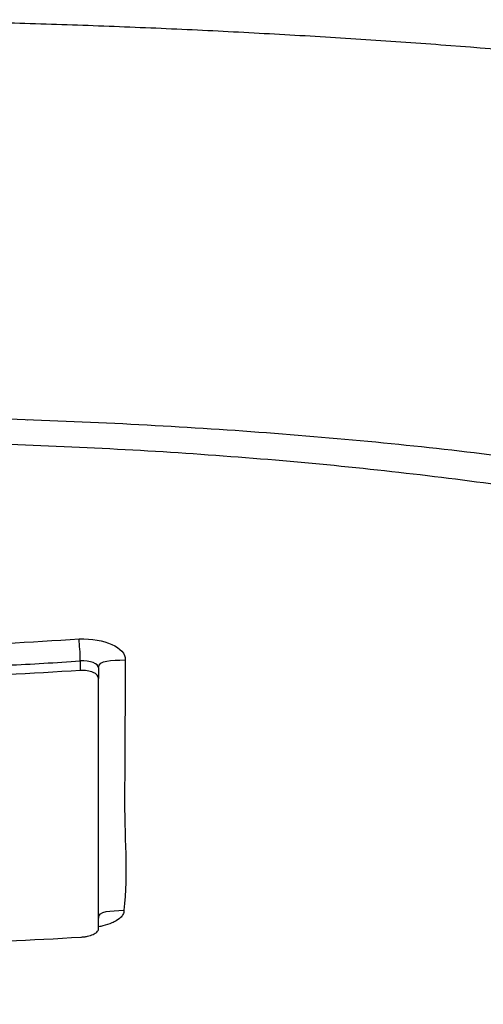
# Model space of a CAD drawing. Header units: millimetres. Extents: x 0 to 7374, y 0 to 4200.
# Tile 217 of 256: x 2041 to 2052, y 2856 to 2878. Entities that reach past the tile are written whole.
import ezdxf

# ---------------------------------------------------------------- set-up
doc = ezdxf.new("R2010")
doc.units = ezdxf.units.MM
doc.header["$LTSCALE"] = 0.2

# ---------------------------------------------------------------- blocks, each defined once
blk = doc.blocks.new('A$C98759802')
for p, q in [((12.806, 1961.316), (12.806, 1961.316)), ((11.016, 1960.874), (11.016, 1960.874)), ((6.566, 1956.413), (6.566, 1956.203)), ((6.566, 1956.203), (6.566, 1956.203)), ((6.972, 1956.259), (6.972, 1956.025)), ((6.972, 1950.443), (6.972, 1956.025))]:
    blk.add_line(p, q)
blk.add_arc((0, 2011), 49.511, 276.2482, 276.2547)
blk.add_ellipse((6.57, 1956.003), major_axis=(0.402, 0.029), ratio=0.496733, start_param=6.24761, end_param=7.829736)
for points, knots in [([(0.032, 1970.696), (1.304, 1970.695), (2.56, 1970.682), (4.121, 1970.648), (4.436, 1970.641), (5.063, 1970.625), (5.376, 1970.616), (6.314, 1970.588), (6.936, 1970.565), (8.174, 1970.515), (8.791, 1970.488), (9.71, 1970.442), (10.015, 1970.427), (10.624, 1970.394), (10.928, 1970.378), (11.533, 1970.343), (11.834, 1970.324), (12.436, 1970.287), (12.736, 1970.268), (13.631, 1970.209), (14.223, 1970.167), (15.986, 1970.035), (17.14, 1969.937), (19.403, 1969.724), (20.509, 1969.609), (22.666, 1969.361), (23.716, 1969.227), (25.755, 1968.947), (26.742, 1968.798), (28.171, 1968.563), (28.638, 1968.484), (29.554, 1968.319), (30.002, 1968.235), (30.88, 1968.064), (31.31, 1967.977), (32.147, 1967.798), (32.554, 1967.706), (33.746, 1967.426), (34.5, 1967.234), (35.914, 1966.835), (36.574, 1966.629), (38.41, 1965.993), (39.439, 1965.545), (40.664, 1964.845), (41.018, 1964.605), (41.623, 1964.121), (41.869, 1963.874), (42.059, 1963.623)], [0.040594, 0.040594, 0.040594, 0.040594, 4.522911, 4.522911, 5.653639, 5.653639, 6.784367, 6.784367, 9.045822, 9.045822, 11.307278, 11.307278, 12.438006, 12.438006, 13.568733, 13.568733, 14.699461, 14.699461, 15.830189, 15.830189, 18.091644, 18.091644, 22.614556, 22.614556, 27.137467, 27.137467, 31.660378, 31.660378, 36.183289, 36.183289, 38.444745, 38.444745, 40.7062, 40.7062, 42.967656, 42.967656, 45.229111, 45.229111, 49.752022, 49.752022, 54.274933, 54.274933, 63.320756, 63.320756, 67.843667, 67.843667, 72.366578, 72.366578, 72.366578, 72.366578]), ([(32.148, 1948.768), (32.167, 1948.778), (32.186, 1948.789), (32.205, 1948.8), (32.612, 1949.03), (32.981, 1949.264), (33.312, 1949.501), (33.643, 1949.739), (33.935, 1949.981), (34.189, 1950.225), (34.696, 1950.715), (35.047, 1951.217), (35.234, 1951.728), (35.328, 1951.983), (35.381, 1952.24), (35.392, 1952.499), (35.403, 1952.759), (35.373, 1953.019), (35.301, 1953.28), (35.23, 1953.541), (35.117, 1953.802), (34.965, 1954.062), (34.812, 1954.322), (34.62, 1954.581), (34.388, 1954.838), (33.924, 1955.351), (33.303, 1955.855), (32.532, 1956.339), (31.76, 1956.824), (30.837, 1957.287), (29.773, 1957.724), (28.709, 1958.161), (27.507, 1958.574), (26.186, 1958.956), (24.864, 1959.337), (23.423, 1959.689), (21.881, 1960.004), (20.339, 1960.32), (18.696, 1960.6), (16.972, 1960.838), (15.248, 1961.075), (13.445, 1961.27), (11.589, 1961.423), (10.661, 1961.5), (9.72, 1961.567), (8.768, 1961.624), (7.817, 1961.68), (6.856, 1961.727), (5.888, 1961.764), (4.92, 1961.802), (3.945, 1961.829), (2.967, 1961.848), (1.988, 1961.866), (1.007, 1961.875), (0.025, 1961.875)], [-68.568312, -68.568312, -68.568312, -68.568312, -68.433559, -68.433559, -68.433559, -65.582035, -65.582035, -65.582035, -62.730546, -62.730546, -62.730546, -57.027651, -57.027651, -57.027651, -54.176238, -54.176238, -54.176238, -51.32484, -51.32484, -51.32484, -48.473455, -48.473455, -48.473455, -45.622079, -45.622079, -45.622079, -39.919344, -39.919344, -39.919344, -34.216628, -34.216628, -34.216628, -28.513912, -28.513912, -28.513912, -22.811186, -22.811186, -22.811186, -17.109019, -17.109019, -17.109019, -11.406013, -11.406013, -11.406013, -8.554509, -8.554509, -8.554509, -5.703006, -5.703006, -5.703006, -2.851503, -2.851503, -2.851503, 0, 0, 0, 0]), ([(33.723, 1952.333), (33.723, 1952.579), (33.685, 1952.827), (33.532, 1953.327), (33.417, 1953.579), (33.109, 1954.08), (32.917, 1954.329), (32.229, 1955.067), (31.622, 1955.547), (30.122, 1956.47), (29.231, 1956.915), (27.187, 1957.753), (26.037, 1958.148), (23.511, 1958.88), (22.135, 1959.215), (19.197, 1959.818), (17.635, 1960.085), (14.369, 1960.544), (12.663, 1960.734), (10.031, 1960.959), (9.141, 1961.024), (7.343, 1961.134), (6.435, 1961.178), (4.605, 1961.248), (3.685, 1961.275), (1.835, 1961.31), (0.907, 1961.319), (-0.021, 1961.318)], [-54.164792, -54.164792, -54.164792, -54.164792, -51.327057, -51.327057, -48.475553, -48.475553, -45.62405, -45.62405, -39.921044, -39.921044, -34.218038, -34.218038, -28.515031, -28.515031, -22.812025, -22.812025, -17.109019, -17.109019, -11.406013, -11.406013, -8.554509, -8.554509, -5.703006, -5.703006, -2.851503, -2.851503, 0, 0, 0, 0]), ([(-7.523, 1956.432), (-7.529, 1956.564), (-7.332, 1956.827), (-6.456, 1956.921), (-4.18, 1956.735), (-1.959, 1956.685), (2.191, 1956.681), (4.373, 1956.764), (6.543, 1956.905)], [-43.787763, -43.787763, -43.787763, -43.787763, -43.210529, -42.633295, -42.05606, -36.088664, -36.088664, -29.544034, -29.544034, -29.544034, -29.544034]), ([(7.565, 1956.439), (7.563, 1955.391), (7.562, 1954.4), (7.543, 1952.538), (7.633, 1951.675), (7.539, 1950.862)], [-28.388258, -28.388258, -28.388258, -28.388258, -21.852399, -21.852399, -15.316541, -15.316541, -15.316541, -15.316541]), ([(-6.519, 1956.412), (-6.498, 1956.41), (-6.475, 1956.408), (-6.451, 1956.406), (-6.425, 1956.404), (-6.398, 1956.402), (-6.369, 1956.4), (-6.335, 1956.397), (-6.3, 1956.395), (-6.263, 1956.393), (-6.248, 1956.392), (-6.234, 1956.391), (-6.218, 1956.39), (-6.152, 1956.385), (-6.082, 1956.381), (-6.012, 1956.377), (-6.001, 1956.377), (-5.991, 1956.376), (-5.98, 1956.375), (-5.494, 1956.348), (-5.015, 1956.323), (-4.54, 1956.301), (-4.059, 1956.279), (-3.582, 1956.261), (-3.108, 1956.246), (-2.631, 1956.23), (-2.157, 1956.218), (-1.682, 1956.21), (-1.208, 1956.201), (-0.734, 1956.197), (-0.256, 1956.195), (-0.16, 1956.195), (-0.064, 1956.195), (0.033, 1956.195), (0.585, 1956.195), (1.134, 1956.2), (1.679, 1956.209), (2.227, 1956.219), (2.772, 1956.233), (3.317, 1956.251), (3.86, 1956.27), (4.404, 1956.293), (4.949, 1956.32), (5.485, 1956.347), (6.023, 1956.378), (6.566, 1956.414)], [-42.633194, -42.633194, -42.633194, -42.633194, -42.543463, -42.543463, -42.543463, -42.448062, -42.448062, -42.448062, -42.334895, -42.334895, -42.334895, -42.289189, -42.289189, -42.289189, -42.086806, -42.086806, -42.086806, -42.05606, -42.05606, -42.05606, -40.650041, -40.650041, -40.650041, -39.226328, -39.226328, -39.226328, -37.798471, -37.798471, -37.798471, -36.374469, -36.374469, -36.374469, -36.088664, -36.088664, -36.088664, -34.446891, -34.446891, -34.446891, -32.800474, -32.800474, -32.800474, -31.157847, -31.157847, -31.157847, -29.544035, -29.544035, -29.544035, -29.544035]), ([(6.566, 1956.203), (4.389, 1956.061), (2.216, 1955.986), (-2.17, 1955.985), (-4.342, 1956.06), (-6.519, 1956.202)], [-1.309406, -1.309406, -1.309406, -1.309406, -0.654707, -0.654707, -0.000007, -0.000007, -0.000007, -0.000007]), ([(7.539, 1950.862), (7.54, 1950.831), (7.532, 1950.798), (7.515, 1950.767), (7.502, 1950.741), (7.482, 1950.716), (7.456, 1950.692), (7.423, 1950.661), (7.379, 1950.631), (7.323, 1950.603), (7.307, 1950.595), (7.29, 1950.587), (7.272, 1950.579), (7.211, 1950.553), (7.142, 1950.531), (7.066, 1950.513), (7.053, 1950.51), (7.039, 1950.507), (7.025, 1950.504), (7.008, 1950.5), (6.99, 1950.497), (6.972, 1950.494)], [-15.3165407, -15.3165407, -15.3165407, -15.3165407, -15.1363658, -15.1363658, -15.1363658, -14.9945247, -14.9945247, -14.9945247, -14.8124036, -14.8124036, -14.8124036, -14.7596552, -14.7596552, -14.7596552, -14.5807234, -14.5807234, -14.5807234, -14.5485396, -14.5485396, -14.5485396, -14.5092091, -14.5092091, -14.5092091, -14.5092091]), ([(6.984, 1950.736), (6.984, 1950.736), (6.983, 1950.735), (6.981, 1950.731), (6.978, 1950.727), (6.974, 1950.712), (6.972, 1950.7), (6.972, 1950.685)], [1.46025294, 1.46025294, 1.46025294, 1.46025294, 1.4652452, 1.4652452, 1.47167213, 1.47167213, 1.47862835, 1.47862835, 1.47862835, 1.47862835]), ([(6.578, 1950.264), (6.604, 1950.266), (6.629, 1950.268), (6.679, 1950.275), (6.703, 1950.279), (6.773, 1950.294), (6.816, 1950.308), (6.889, 1950.34), (6.918, 1950.358), (6.95, 1950.388), (6.958, 1950.399), (6.97, 1950.421), (6.972, 1950.432), (6.972, 1950.443)], [0.00000155, 0.00000155, 0.00000155, 0.00000155, 0.00764447, 0.00764447, 0.01518392, 0.01518392, 0.03062894, 0.03062894, 0.04665056, 0.04665056, 0.05562392, 0.05562392, 0.06425753, 0.06425753, 0.06425753, 0.06425753]), ([(-6.536, 1950.263), (-4.353, 1950.135), (-2.168, 1950.071), (2.21, 1950.071), (4.395, 1950.136), (6.578, 1950.264)], [0.000002, 0.000002, 0.000002, 0.000002, 0.656468, 0.656468, 1.312935, 1.312935, 1.312935, 1.312935])]:
    blk.add_open_spline(points, degree=3, knots=knots)
for points in [[(5.501, 1961.779), (5.503, 1961.779), (5.505, 1961.779), (5.507, 1961.779)], [(6.543, 1956.905), (7.101, 1956.93), (7.585, 1956.71), (7.565, 1956.439)], [(6.566, 1956.414), (6.577, 1956.617), (6.543, 1956.747), (6.543, 1956.905)], [(6.972, 1956.259), (6.975, 1956.354), (6.786, 1956.428), (6.566, 1956.414)], [(6.972, 1956.266), (6.979, 1956.443), (7.255, 1956.421), (7.565, 1956.439)], [(6.972, 1950.686), (6.972, 1950.863), (7.238, 1950.845), (7.539, 1950.862)]]:
    blk.add_open_spline(points, degree=3)

msp = doc.modelspace()

# ---------------------------------------------------------------- block references
msp.add_blockref('A$C98759802', (2036.257, 907.397))

doc.saveas('drawing.dxf')
